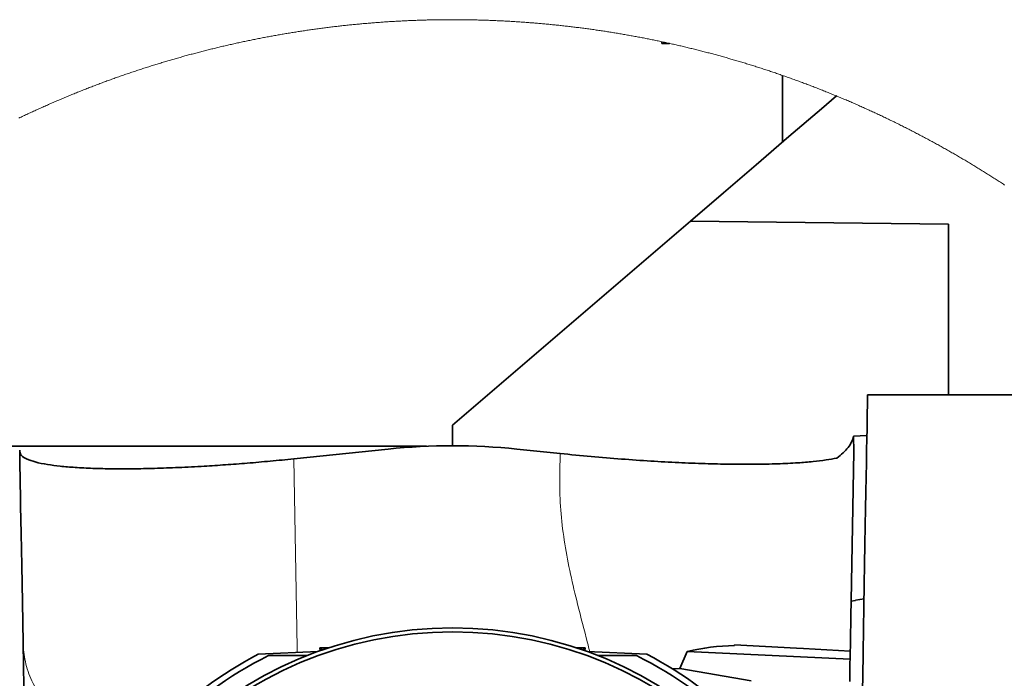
# Model space of a CAD drawing. Header units: millimetres. Extents: x 0 to 11920, y 0 to 8400.
# Tile 13 of 121: x 3482 to 3980, y 2678 to 3011. Entities that reach past the tile are written whole.
import ezdxf

# ---------------------------------------------------------------- set-up
doc = ezdxf.new("R2010")
doc.units = ezdxf.units.MM
doc.header["$LTSCALE"] = 20

msp = doc.modelspace()

# ---------------------------------------------------------------- linework, layer by layer
at = {"color": 7, "linetype": 'Continuous', "lineweight": 35}
for p, q in [((3701.28192, 3011.330989), (3701.234292, 3011.330989)), ((3807.258107, 3000.148919), (3807.258107, 2999.331024)), ((3807.258107, 2999.331024), (3811.021332, 2999.331024)), ((3868.258104, 2983.096507), (3868.258104, 2949.296144)), ((3821.621753, 2909.302738), (3701.258104, 2806.083825)), ((3821.621753, 2909.302738), (3952.258103, 2907.748726)), ((3952.258103, 2907.748726), (3952.258103, 2821.330932)), ((3992.258109, 2821.330932), (3911.308817, 2821.330932)), ((3701.258104, 2806.083825), (3701.258104, 2795.609024)), ((3910.950817, 2800.82145), (3904.253475, 2800.412682)), ((3904.253475, 2800.412682), (3904.307626, 2792.617825)), ((3688.013904, 2795.331028), (3380.485348, 2795.331028)), ((3668.663181, 2793.921259), (3620.892085, 2788.96108)), ((3755.76958, 2791.645673), (3733.853033, 2793.921259)), ((3904.307626, 2792.617825), (3902.984895, 2716.838267)), ((3902.984895, 2716.838267), (3905.258112, 2717.239407)), ((3909.50758, 2718.138245), (3905.258112, 2717.388895)), ((3905.258112, 2717.239407), (3905.258112, 2717.388895)), ((3633.088402, 2691.354659), (3602.968179, 2690.039542)), ((3634.125568, 2693.33103), (3634.234972, 2691.766408)), ((3635.323912, 2692.213562), (3634.125568, 2693.33103)), ((3638.808124, 2693.33103), (3634.125568, 2693.33103)), ((3768.390641, 2693.33103), (3763.708086, 2693.33103)), ((3767.192296, 2692.213562), (3768.390641, 2693.33103)), ((3768.390641, 2693.33103), (3768.281233, 2691.766408)), ((3799.548034, 2690.039542), (3769.427808, 2691.354659)), ((3820.016697, 2691.359428), (3816.359546, 2682.798889)), ((3820.016697, 2691.359428), (3902.473934, 2687.56595)), ((3843.917981, 2694.781211), (3843.907364, 2694.44373)), ((3875.258103, 2693.138745), (3843.917981, 2694.781211)), ((3875.258103, 2693.043855), (3875.258103, 2693.138745)), ((3627.746202, 2689.330962), (3608.156018, 2689.330962)), ((3794.360202, 2689.330962), (3774.770009, 2689.330962)), ((3812.619135, 2682.550696), (3816.359546, 2682.798889)), ((3816.359546, 2682.798889), (3852.393925, 2676.616219))]:
    msp.add_line(p, q, dxfattribs=at)
at = {"color": 7, "linetype": 'Continuous', "lineweight": 18, "flags": 128}
msp.add_lwpolyline([(3980.627291, 2927.614954), (3980.094634, 2927.965191), (3979.56153, 2928.314713), (3979.027994, 2928.663638), (3978.494026, 2929.011968), (3977.95961, 2929.359463), (3977.424763, 2929.706362), (3976.889484, 2930.052665), (3976.353772, 2930.398133), (3975.817628, 2930.743006), (3975.281052, 2931.087282), (3974.744029, 2931.430844), (3974.206589, 2931.773689), (3973.668717, 2932.11582), (3973.130412, 2932.457355), (3972.591691, 2932.798174), (3972.052537, 2933.138397), (3971.512951, 2933.477905), (3970.972933, 2933.816698), (3970.432497, 2934.154776), (3969.891645, 2934.492257), (3969.35036, 2934.829024), (3968.808658, 2935.165075), (3968.266539, 2935.500529), (3967.723988, 2935.835269), (3967.181034, 2936.169294), (3966.637649, 2936.502722), (3966.093846, 2936.835316), (3965.549625, 2937.167314), (3965.004988, 2937.498716), (3964.459948, 2937.829283), (3963.914476, 2938.159254), (3963.368602, 2938.48851), (3962.822311, 2938.81717), (3962.275617, 2939.144996), (3961.728491, 2939.472225), (3961.180977, 2939.79874), (3960.633047, 2940.124539), (3960.084699, 2940.449742), (3959.535949, 2940.774229), (3958.986796, 2941.098002), (3958.437227, 2941.421059), (3957.887269, 2941.743401), (3957.336895, 2942.065147), (3956.786118, 2942.386177), (3956.234939, 2942.706493), (3955.683373, 2943.026093), (3955.131389, 2943.344978), (3954.579003, 2943.663266), (3954.02623, 2943.98084), (3953.473054, 2944.297698), (3952.919476, 2944.613841), (3952.36551, 2944.929269), (3951.811142, 2945.244101), (3951.256387, 2945.558098), (3950.701244, 2945.871499), (3950.145699, 2946.184185), (3949.589752, 2946.496156), (3949.033432, 2946.807531), (3948.476709, 2947.118071), (3947.9196, 2947.427896), (3947.362102, 2947.737125), (3946.804218, 2948.045638), (3946.245946, 2948.353437), (3945.687286, 2948.66052), (3945.128255, 2948.966888), (3944.56882, 2949.27254), (3944.009013, 2949.577597), (3943.448819, 2949.881819), (3942.888252, 2950.185445), (3942.327298, 2950.488237), (3941.765971, 2950.790432), (3941.204257, 2951.091912), (3940.642171, 2951.392677), (3940.079696, 2951.692727), (3939.516865, 2951.992062), (3938.953645, 2952.290681), (3938.390054, 2952.588704), (3937.826089, 2952.885893), (3937.261753, 2953.182367), (3936.697043, 2953.478244), (3936.131962, 2953.773287), (3935.566507, 2954.067734), (3935.00068, 2954.361346), (3934.434496, 2954.654363), (3933.867939, 2954.946545), (3933.301024, 2955.238131), (3932.733737, 2955.529001), (3932.166092, 2955.819157), (3931.598075, 2956.108478), (3931.0297, 2956.397203), (3930.460952, 2956.685212), (3929.891862, 2956.972507), (3929.322399, 2957.259086), (3928.752579, 2957.54483), (3928.182401, 2957.829979), (3927.611865, 2958.114412), (3927.040972, 2958.398131), (3926.469736, 2958.681133), (3925.898127, 2958.963421), (3925.326176, 2959.244874), (3924.753867, 2959.525731), (3924.1812, 2959.805873), (3923.608191, 2960.08518), (3923.034839, 2960.363892), (3922.46113, 2960.641888), (3921.887062, 2960.919049), (3921.312652, 2961.195615), (3920.7379, 2961.471346), (3920.162804, 2961.746481), (3919.587366, 2962.020782), (3919.01157, 2962.294367), (3918.435447, 2962.567356), (3917.858981, 2962.839511), (3917.282157, 2963.110951), (3916.705005, 2963.381675), (3916.12751, 2963.651684), (3915.549688, 2963.920978), (3914.971523, 2964.189556), (3914.393015, 2964.4573), (3913.814165, 2964.724448), (3913.235001, 2964.990762), (3912.65548, 2965.256479), (3912.075646, 2965.521362), (3911.495469, 2965.78553), (3910.914965, 2966.049102), (3910.334133, 2966.311839), (3909.752972, 2966.573742), (3909.171469, 2966.835049), (3908.589654, 2967.09564), (3908.00751, 2967.355397), (3907.425038, 2967.614558), (3906.842239, 2967.872885), (3906.259112, 2968.130496), (3905.675672, 2968.387392), (3905.091904, 2968.643573), (3904.507823, 2968.899038), (3903.923415, 2969.15367), (3903.338693, 2969.407585), (3902.753644, 2969.660905), (3902.168281, 2969.91339), (3901.582606, 2970.16516), (3900.996618, 2970.416096), (3900.410302, 2970.666435), (3899.823688, 2970.91594), (3899.236746, 2971.16473), (3898.649506, 2971.412805), (3898.061953, 2971.660164), (3897.474088, 2971.906808), (3896.885909, 2972.152618), (3896.297417, 2972.397831), (3895.708628, 2972.64221), (3895.555831, 2972.70551), (3894.966654, 2972.948936), (3894.377164, 2973.191646), (3893.787376, 2973.433641), (3893.197291, 2973.674801), (3892.606907, 2973.915365), (3892.01621, 2974.155095), (3891.425215, 2974.39411), (3890.833922, 2974.632409), (3890.242331, 2974.869874), (3889.650442, 2975.106743), (3889.058255, 2975.342777), (3888.465784, 2975.578097), (3887.873001, 2975.812581), (3887.279935, 2976.04647), (3886.686571, 2976.279524), (3886.092923, 2976.511863), (3885.498978, 2976.743367), (3884.904735, 2976.974276), (3884.310208, 2977.20435), (3883.715399, 2977.433708), (3883.120298, 2977.662233), (3882.524915, 2977.890042), (3881.929241, 2978.117254), (3881.333284, 2978.343514), (3880.737044, 2978.569177), (3880.140521, 2978.794006), (3879.543714, 2979.018119), (3878.946632, 2979.241517), (3878.349267, 2979.464081), (3877.751619, 2979.685929), (3877.153695, 2979.907063), (3876.555495, 2980.127361), (3875.95702, 2980.347064), (3875.358269, 2980.565813), (3874.759249, 2980.783966), (3874.159947, 2981.001285), (3873.560376, 2981.217888), (3872.960538, 2981.433776), (3872.360423, 2981.64883), (3871.760048, 2981.863168), (3871.159397, 2982.076791), (3870.558478, 2982.28958), (3869.957291, 2982.501772), (3869.355842, 2982.713011), (3868.754133, 2982.923654), (3868.258104, 2983.096507), (3867.65591, 2983.30572), (3867.053449, 2983.514217), (3866.450734, 2983.721879), (3865.847759, 2983.928826), (3865.244523, 2984.134939), (3864.641026, 2984.340337), (3864.037268, 2984.545019), (3863.433264, 2984.748867), (3862.829, 2984.952), (3862.224482, 2985.154417), (3861.619703, 2985.356), (3861.014679, 2985.556868), (3860.409401, 2985.75702), (3859.803878, 2985.956338), (3859.198101, 2986.154941), (3858.592078, 2986.352709), (3857.985802, 2986.549762), (3857.37928, 2986.7461), (3856.772512, 2986.941603), (3856.165506, 2987.136391), (3855.558246, 2987.330464), (3854.950748, 2987.523702), (3854.343012, 2987.716225), (3853.73503, 2987.907913), (3853.126809, 2988.098887), (3852.51835, 2988.289025), (3851.909652, 2988.478449), (3851.300716, 2988.667157), (3850.691542, 2988.855031), (3850.082137, 2989.04219), (3849.472493, 2989.228633), (3848.862618, 2989.414242), (3848.252512, 2989.599016), (3847.642176, 2989.783195), (3847.031601, 2989.966419), (3846.420802, 2990.149048), (3845.809773, 2990.330842), (3845.198519, 2990.511802), (3844.587035, 2990.692046), (3843.975328, 2990.871576), (3843.363397, 2991.05027), (3842.751242, 2991.22825), (3842.138864, 2991.405395), (3841.526262, 2991.581824), (3840.913437, 2991.75742), (3840.300396, 2991.9323), (3839.687139, 2992.106345), (3839.073658, 2992.279676), (3838.459961, 2992.452291), (3837.846048, 2992.624071), (3837.231927, 2992.795137), (3836.617581, 2992.965367), (3836.003028, 2993.134883), (3835.388258, 2993.303564), (3834.773287, 2993.47153), (3834.158093, 2993.638662), (3833.542697, 2993.805078), (3832.927093, 2993.970659), (3832.31128, 2994.135526), (3831.695259, 2994.299558), (3831.079036, 2994.462875), (3830.462605, 2994.625357), (3829.845972, 2994.787124), (3829.229139, 2994.948176), (3828.612104, 2995.108393), (3827.994868, 2995.267776), (3827.377431, 2995.426443), (3826.759793, 2995.584276), (3826.141961, 2995.741394), (3825.523928, 2995.897797), (3824.905708, 2996.053246), (3824.287288, 2996.208099), (3823.668674, 2996.362117), (3823.049866, 2996.515301), (3822.430864, 2996.66777), (3821.811676, 2996.819404), (3821.192298, 2996.970323), (3820.57273, 2997.120407), (3819.952972, 2997.269777), (3819.333032, 2997.418311), (3818.712901, 2997.566131), (3818.092588, 2997.713116), (3817.472089, 2997.859386), (3816.851411, 2998.004821), (3816.230547, 2998.149422), (3815.609503, 2998.293427), (3814.988278, 2998.436478), (3814.366877, 2998.578814), (3813.745294, 2998.720315), (3813.123535, 2998.861101), (3812.501602, 2999.001172), (3811.879493, 2999.140289), (3811.25721, 2999.278811), (3811.021332, 2999.331024), (3810.39881, 2999.468353), (3809.776112, 2999.604967), (3809.153248, 2999.740747), (3808.530215, 2999.875692), (3807.907011, 3000.009921), (3807.283636, 3000.143436), (3807.258107, 3000.148919), (3806.63456, 3000.28148), (3806.01085, 3000.413325), (3805.386972, 3000.544456), (3804.762933, 3000.674632), (3804.138727, 3000.804213), (3803.514361, 3000.93284), (3802.889835, 3001.06087), (3802.265149, 3001.187947), (3801.640302, 3001.314309), (3801.015299, 3001.439956), (3800.390139, 3001.564768), (3799.764819, 3001.688746), (3799.139347, 3001.811889), (3798.513722, 3001.934436), (3797.887944, 3002.056029), (3797.262009, 3002.176908), (3796.635926, 3002.296951), (3796.009693, 3002.41628), (3795.383312, 3002.534774), (3794.756781, 3002.652553), (3794.130102, 3002.769497), (3793.503281, 3002.885607), (3792.876311, 3003.001002), (3792.249195, 3003.115562), (3791.621938, 3003.229407), (3790.99454, 3003.342417), (3790.367, 3003.454593), (3789.739318, 3003.566054), (3789.111499, 3003.67668), (3788.48354, 3003.786472), (3787.855444, 3003.895548), (3787.227211, 3004.003909), (3786.598844, 3004.111317), (3785.970341, 3004.218009), (3785.341706, 3004.323986), (3784.712939, 3004.429129), (3784.084039, 3004.533437), (3783.455009, 3004.636911), (3782.82585, 3004.739669), (3782.196563, 3004.841712), (3781.567147, 3004.942802), (3780.937605, 3005.043176), (3780.307937, 3005.142835), (3779.678147, 3005.241659), (3779.04823, 3005.339649), (3778.418194, 3005.436924), (3777.788034, 3005.533364), (3777.157755, 3005.62897), (3776.527356, 3005.723861), (3775.896838, 3005.817917), (3775.266202, 3005.911139), (3774.635451, 3006.003645), (3774.004584, 3006.095317), (3773.373602, 3006.186155), (3772.742506, 3006.276277), (3772.111298, 3006.365565), (3771.479979, 3006.454137), (3770.848549, 3006.541875), (3770.217009, 3006.628779), (3769.585361, 3006.714967), (3768.953605, 3006.800321), (3768.321742, 3006.88484), (3767.689774, 3006.968644), (3767.057701, 3007.051614), (3766.425524, 3007.133749), (3765.793245, 3007.215169), (3765.160865, 3007.295755), (3764.528383, 3007.375506), (3763.895802, 3007.454541), (3763.263123, 3007.532743), (3762.630345, 3007.610109), (3761.997471, 3007.686761), (3761.364502, 3007.762578), (3760.731438, 3007.837561), (3760.09828, 3007.911828), (3759.465029, 3007.985261), (3758.831687, 3008.057979), (3758.198254, 3008.129743), (3757.564732, 3008.200792), (3756.93112, 3008.271125), (3756.297422, 3008.340624), (3755.663636, 3008.409289), (3755.029765, 3008.477119), (3754.395809, 3008.544233), (3753.761769, 3008.610514), (3753.127647, 3008.67596), (3752.493443, 3008.74069), (3751.859158, 3008.804587), (3751.224793, 3008.867648), (3750.59035, 3008.929995), (3749.95583, 3008.991507), (3749.321232, 3009.052184), (3748.686559, 3009.112147), (3748.051812, 3009.171274), (3747.416991, 3009.229568), (3746.782096, 3009.287027), (3746.147131, 3009.34377), (3745.512093, 3009.399799), (3744.876987, 3009.454873), (3744.241812, 3009.509233), (3743.606569, 3009.562758), (3742.97126, 3009.615448), (3742.335886, 3009.667423), (3741.700446, 3009.718564), (3741.064943, 3009.76899), (3740.429377, 3009.818462), (3739.793749, 3009.867218), (3739.15806, 3009.91526), (3738.522312, 3009.962347), (3737.886505, 3010.00872), (3737.250641, 3010.054377), (3736.614719, 3010.09908), (3735.978743, 3010.143068), (3735.342711, 3010.186222), (3734.706625, 3010.228661), (3734.070487, 3010.270146), (3733.434299, 3010.310915), (3732.798058, 3010.350969), (3732.161768, 3010.39007), (3731.52543, 3010.428456), (3730.889043, 3010.466126), (3730.25261, 3010.502842), (3729.616132, 3010.538843), (3728.97961, 3010.57401), (3728.343042, 3010.608462), (3727.706432, 3010.642079), (3727.06978, 3010.674861), (3726.433091, 3010.706809), (3725.796357, 3010.738042), (3725.159589, 3010.76844), (3724.522781, 3010.798004), (3723.885935, 3010.826734), (3723.249055, 3010.854748), (3722.612142, 3010.881928), (3721.975192, 3010.908392), (3721.338212, 3010.934022), (3720.701199, 3010.958818), (3720.064156, 3010.982779), (3719.427083, 3011.006025), (3718.789983, 3011.028317), (3718.152855, 3011.050013), (3717.515696, 3011.070755), (3716.878515, 3011.090782), (3716.241311, 3011.109975), (3715.604082, 3011.128333), (3714.96683, 3011.145976), (3714.329556, 3011.162785), (3713.692263, 3011.178759), (3713.054947, 3011.194018), (3712.417614, 3011.208442), (3711.780265, 3011.222032), (3711.142898, 3011.234787), (3710.505515, 3011.246827), (3709.868122, 3011.258033), (3709.23071, 3011.268404), (3708.593286, 3011.27806), (3707.955852, 3011.286882), (3707.31841, 3011.294869), (3706.680953, 3011.302021), (3706.043493, 3011.308458), (3705.406021, 3011.314061), (3704.768542, 3011.31883), (3704.131063, 3011.322883), (3703.493573, 3011.326101), (3702.856082, 3011.328486), (3702.218592, 3011.330035), (3701.581098, 3011.33087), (3701.28192, 3011.330989), (3701.234292, 3011.330989), (3700.596794, 3011.330512), (3699.9593, 3011.32932), (3699.32181, 3011.327294), (3698.68432, 3011.324433), (3698.046837, 3011.320856), (3697.409358, 3011.316446), (3696.771882, 3011.3112), (3696.134418, 3011.305121), (3695.496961, 3011.298326), (3694.859512, 3011.290696), (3694.22207, 3011.282232), (3693.584643, 3011.273053), (3692.947224, 3011.26304), (3692.309819, 3011.252192), (3691.672429, 3011.240509), (3691.035062, 3011.228111), (3690.397702, 3011.214879), (3689.760357, 3011.200813), (3689.123034, 3011.186031), (3688.485734, 3011.170414), (3687.848449, 3011.153963), (3687.211186, 3011.136797), (3686.573952, 3011.118677), (3685.936734, 3011.099842), (3685.299538, 3011.080292), (3684.662372, 3011.059788), (3684.025228, 3011.038569), (3683.388114, 3011.016634), (3682.75103, 3010.993746), (3682.113975, 3010.970143), (3681.476943, 3010.945705), (3680.839948, 3010.920432), (3680.202983, 3010.894445), (3679.566055, 3010.867623), (3678.929157, 3010.839966), (3678.292297, 3010.811594), (3677.655473, 3010.782388), (3677.018687, 3010.752347), (3676.381931, 3010.721591), (3675.745226, 3010.689881), (3675.108552, 3010.657457), (3674.471922, 3010.624316), (3673.835337, 3010.590342), (3673.198797, 3010.555413), (3672.562294, 3010.519889), (3671.925843, 3010.483411), (3671.289429, 3010.446218), (3670.653067, 3010.40819), (3670.016758, 3010.369447), (3669.380493, 3010.329869), (3668.744281, 3010.289457), (3668.10812, 3010.248211), (3667.472005, 3010.206249), (3666.835949, 3010.163453), (3666.199945, 3010.119823), (3665.564001, 3010.075477), (3664.928108, 3010.030296), (3664.292276, 3009.984282), (3663.656503, 3009.937432), (3663.020782, 3009.889868), (3662.385128, 3009.841469), (3661.749534, 3009.792355), (3661.114, 3009.742287), (3660.478532, 3009.691504), (3659.843124, 3009.640005), (3659.207784, 3009.587672), (3658.57251, 3009.534505), (3657.937303, 3009.480503), (3657.302163, 3009.425667), (3656.667091, 3009.370115), (3656.032093, 3009.313849), (3655.397169, 3009.256628), (3654.762313, 3009.198692), (3654.127531, 3009.139922), (3653.492823, 3009.080437), (3652.85819, 3009.020117), (3652.223632, 3008.958963), (3651.589148, 3008.896974), (3650.954753, 3008.83427), (3650.320426, 3008.770731), (3649.686187, 3008.706477), (3649.052024, 3008.64127), (3648.41795, 3008.575347), (3647.78395, 3008.508709), (3647.15004, 3008.441237), (3646.516211, 3008.37293), (3645.882472, 3008.303788), (3645.248823, 3008.233932), (3644.615255, 3008.163241), (3643.981784, 3008.091715), (3643.348396, 3008.019474), (3642.715104, 3007.946399), (3642.081901, 3007.872489), (3641.448796, 3007.797864), (3640.815779, 3007.722405), (3640.18286, 3007.64623), (3639.550038, 3007.569101), (3638.917312, 3007.491258), (3638.284683, 3007.412699), (3637.652159, 3007.333306), (3637.019731, 3007.253078), (3636.3874, 3007.172015), (3635.755174, 3007.090238), (3635.123059, 3007.007626), (3634.491034, 3006.924179), (3633.85912, 3006.840017), (3633.227326, 3006.755021), (3632.595621, 3006.66931), (3631.964035, 3006.582764), (3631.332554, 3006.495383), (3630.701177, 3006.407288), (3630.069919, 3006.318358), (3629.438765, 3006.228593), (3628.807731, 3006.137994), (3628.176816, 3006.04668), (3627.546005, 3005.95465), (3626.915313, 3005.861786), (3626.284741, 3005.768088), (3625.654288, 3005.673555), (3625.023954, 3005.578306), (3624.393739, 3005.482224), (3623.763643, 3005.385426), (3623.133667, 3005.287674), (3622.503824, 3005.189326), (3621.874086, 3005.090025), (3621.244498, 3004.990009), (3620.615013, 3004.889277), (3619.985662, 3004.78771), (3619.356446, 3004.68531), (3618.727364, 3004.582074), (3618.0984, 3004.478124), (3617.469571, 3004.373339), (3616.840877, 3004.267839), (3616.212301, 3004.161504), (3615.583874, 3004.054335), (3614.955582, 3003.94645), (3614.327423, 3003.837732), (3613.699399, 3003.728297), (3613.071509, 3003.618029), (3612.443767, 3003.506926), (3611.81616, 3003.395107), (3611.188687, 3003.282455), (3610.561363, 3003.169087), (3609.934188, 3003.054884), (3609.307147, 3002.939847), (3608.680256, 3002.824095), (3608.053513, 3002.707508), (3607.426904, 3002.590206), (3606.800459, 3002.471951), (3606.174149, 3002.353099), (3605.548002, 3002.233413), (3604.922004, 3002.112892), (3604.296155, 3001.991537), (3603.670455, 3001.869467), (3603.044905, 3001.746681), (3602.419518, 3001.623061), (3601.79428, 3001.498607), (3601.169206, 3001.373318), (3600.544281, 3001.247433), (3599.91952, 3001.120594), (3599.294923, 3000.99304), (3598.670475, 3000.864652), (3598.046191, 3000.735548), (3597.422086, 3000.60561), (3596.798129, 3000.474957), (3596.174337, 3000.343469), (3595.550708, 3000.211147), (3594.927259, 3000.078109), (3594.303973, 2999.944356), (3593.680851, 2999.809769), (3593.057893, 2999.674347), (3592.435114, 2999.53821), (3591.812499, 2999.401239), (3591.190062, 2999.263433), (3590.567805, 2999.124911), (3589.945711, 2998.985675), (3589.323796, 2998.845604), (3588.70206, 2998.704699), (3588.080488, 2998.563078), (3587.45911, 2998.420623), (3586.83791, 2998.277453), (3586.216874, 2998.133448), (3585.596032, 2997.988728), (3584.975384, 2997.843173), (3584.3549, 2997.696903), (3583.734609, 2997.549799), (3583.114497, 2997.40198), (3582.494579, 2997.253326), (3581.87484, 2997.103837), (3581.255294, 2996.953633), (3580.635942, 2996.802715), (3580.016769, 2996.650961), (3579.39779, 2996.498373), (3578.779004, 2996.34507), (3578.160413, 2996.190932), (3577.542014, 2996.03608), (3576.92381, 2995.880511), (3576.305799, 2995.72399), (3575.687997, 2995.566872), (3575.070374, 2995.408919), (3574.452959, 2995.250133), (3573.835753, 2995.090631), (3573.21874, 2994.930294), (3572.601922, 2994.769242), (3571.985312, 2994.607475), (3571.36891, 2994.444874), (3570.752703, 2994.281438), (3570.136703, 2994.117287), (3569.520913, 2993.952301), (3568.905331, 2993.7866), (3568.289958, 2993.620184), (3567.674793, 2993.452933), (3567.059837, 2993.284848), (3566.44509, 2993.116048), (3565.830566, 2992.946532), (3565.216251, 2992.776182), (3564.602144, 2992.605117), (3563.988261, 2992.433217), (3563.374586, 2992.260602), (3562.761135, 2992.087153), (3562.147893, 2991.912988), (3561.534874, 2991.737989), (3560.922079, 2991.562274), (3560.309507, 2991.385844), (3559.697144, 2991.20858), (3559.085019, 2991.030482), (3558.473103, 2990.851668), (3557.861425, 2990.672138), (3557.249971, 2990.491775), (3556.63874, 2990.310696), (3556.027733, 2990.128782), (3555.416964, 2989.946154), (3554.806419, 2989.76281), (3554.196112, 2989.578632), (3553.586028, 2989.393738), (3552.976169, 2989.20801), (3552.366562, 2989.021567), (3551.757179, 2988.834289), (3551.148035, 2988.646296), (3550.539128, 2988.457587), (3549.930446, 2988.268045), (3549.322016, 2988.077787), (3548.713826, 2987.886694), (3548.105873, 2987.694886), (3547.498159, 2987.502363), (3546.890683, 2987.309006), (3546.283461, 2987.114933), (3545.676477, 2986.920026), (3545.069732, 2986.724404), (3544.46324, 2986.528066), (3543.857001, 2986.330894), (3543.251, 2986.133006), (3542.645253, 2985.934284), (3542.039744, 2985.734847), (3541.434504, 2985.534695), (3540.829502, 2985.333708), (3540.224753, 2985.132006), (3539.620273, 2984.929588), (3539.016031, 2984.726337), (3538.412042, 2984.52237), (3537.808321, 2984.317687), (3537.204854, 2984.11217), (3536.601655, 2983.905938), (3535.998695, 2983.698872), (3535.396017, 2983.49109), (3534.793578, 2983.282593), (3534.191422, 2983.073381), (3533.589519, 2982.863334), (3532.98787, 2982.652572), (3532.386504, 2982.440975), (3531.785391, 2982.228664), (3531.184561, 2982.015637), (3530.583985, 2981.801775), (3529.983677, 2981.587318), (3529.383637, 2981.371906), (3528.78388, 2981.155899), (3528.184391, 2980.939058), (3527.585171, 2980.721501), (3526.986219, 2980.503228), (3526.38755, 2980.284122), (3525.789149, 2980.0643), (3525.191031, 2979.843763), (3524.593197, 2979.622391), (3523.99563, 2979.400304), (3523.398347, 2979.177502), (3522.801332, 2978.953984), (3522.204615, 2978.729633), (3521.608166, 2978.504565), (3521.012016, 2978.278664), (3520.416133, 2978.052166), (3519.820549, 2977.824834), (3519.225247, 2977.596787), (3518.630229, 2977.368024), (3518.035494, 2977.138427), (3517.441057, 2976.908115), (3516.846903, 2976.677087), (3516.253032, 2976.445225), (3515.659459, 2976.212767), (3515.066184, 2975.979474), (3514.473207, 2975.745466), (3513.880514, 2975.510624), (3513.288118, 2975.275186), (3512.69602, 2975.038913), (3512.104206, 2974.801925), (3511.512704, 2974.564102), (3510.921501, 2974.325684), (3510.330595, 2974.086431), (3509.739987, 2973.846462), (3509.149693, 2973.605779), (3508.559666, 2973.364261), (3507.969968, 2973.122147), (3507.380597, 2972.879198), (3506.791495, 2972.635534), (3506.20272, 2972.391155), (3505.614243, 2972.145942), (3505.026065, 2971.900132), (3504.438214, 2971.653488), (3503.850661, 2971.406129), (3503.263436, 2971.158055), (3502.676509, 2970.909146), (3502.08988, 2970.65964), (3501.503579, 2970.409301), (3500.917606, 2970.158246), (3500.331931, 2969.906476), (3499.746583, 2969.653991), (3499.161564, 2969.400671), (3498.576842, 2969.146755), (3497.992448, 2968.892005), (3497.408353, 2968.63654), (3496.824615, 2968.380359), (3496.241175, 2968.123463), (3495.658062, 2967.865852), (3495.075278, 2967.607406), (3494.492792, 2967.348364), (3493.910663, 2967.088488), (3493.328862, 2966.827896), (3492.747359, 2966.56659), (3492.166214, 2966.304567), (3491.585396, 2966.04183), (3491.004907, 2965.778378), (3490.424715, 2965.51421), (3489.844881, 2965.249208), (3489.265405, 2964.983609), (3488.686226, 2964.717177), (3488.107406, 2964.450029), (3487.528913, 2964.182165), (3486.950748, 2963.913587), (3486.37291, 2963.644293), (3485.795431, 2963.374284), (3485.218309, 2963.10356), (3484.641485, 2962.83212), (3484.065019, 2962.559846), (3483.48891, 2962.286976), (3482.913129, 2962.013271), (3482.337706, 2961.738971), (3481.76261, 2961.463836)], dxfattribs=at)
at = {"color": 7, "linetype": 'Continuous', "lineweight": 35, "flags": 128}
for points in [[(3821.621753, 2909.302738), (3838.333905, 2923.634318), (3854.979031, 2937.908557), (3871.535823, 2952.10698), (3887.983061, 2966.211346), (3895.555831, 2972.70551)], [(3908.597194, 2665.982273), (3908.818133, 2678.639558), (3909.032307, 2690.90977), (3909.239255, 2702.76573), (3909.438513, 2714.18145), (3909.62965, 2725.131419), (3909.812234, 2735.591796), (3909.985863, 2745.539215), (3910.150163, 2754.951862), (3910.304762, 2763.808873), (3910.449319, 2772.0907), (3910.583518, 2779.779103), (3910.707079, 2786.857036), (3910.819687, 2793.309), (3910.921134, 2799.120572), (3911.011167, 2804.278997), (3911.089621, 2808.772948), (3911.156289, 2812.592414), (3911.211036, 2815.729049), (3911.253743, 2818.17582), (3911.28432, 2819.927362), (3911.302693, 2820.97986), (3911.308817, 2821.330932)], [(3482.196145, 2793.330935), (3482.202403, 2792.972115), (3482.221179, 2791.896609), (3482.252411, 2790.106919), (3482.296042, 2787.607577), (3482.351951, 2784.404901), (3482.41999, 2780.506519), (3482.500009, 2775.922206), (3482.5918, 2770.663407), (3482.695155, 2764.743117), (3482.809774, 2758.175877), (3482.935421, 2750.97802), (3483.071737, 2743.167308), (3483.218454, 2734.763053), (3483.375125, 2725.786236), (3483.541451, 2716.258791), (3483.716927, 2706.204441), (3483.901195, 2695.648101), (3484.093778, 2684.615877), (3484.294169, 2673.13495), (3484.501891, 2661.233929)], [(3902.277149, 2676.291731), (3902.400978, 2683.385995), (3902.513884, 2689.854053), (3902.61545, 2695.673373), (3902.705349, 2700.823572), (3902.783252, 2705.286768), (3902.848892, 2709.047344), (3902.902044, 2712.092069), (3902.942516, 2714.410451), (3902.970157, 2715.994385), (3902.984895, 2716.838267)], [(3902.54458, 2691.613105), (3878.796518, 2692.858365), (3875.258103, 2693.043855)]]:
    msp.add_lwpolyline(points, dxfattribs=at)
at = {"color": 8, "linetype": 'Continuous', "lineweight": 18, "flags": 128}
msp.add_lwpolyline([(3620.892085, 2788.96108), (3622.562744, 2693.248776), (3622.603796, 2690.896896)], dxfattribs=at)
at = {"color": 7, "linetype": 'Continuous', "lineweight": 35}
for centre, radius in [((3701.258103, 2503.330928), 200.000004), ((3701.258105, 2503.331035), 197.999996)]:
    msp.add_circle(centre, radius, dxfattribs=at)
for centre, radius, start, end in [((3701.258107, 2480.016963), 315.592041, 84.07181514, 95.92818486), ((3846.769981, 2578.200803), 116.278168, 91.41069035, 103.30178348), ((3701.257368, 2503.331655), 210.999052, 117.76379846, 152.23617258), ((3701.257959, 2503.331099), 207.999809, 116.59018432, 153.40980649), ((3701.257799, 2503.330646), 208.000421, 26.59024881, 63.40975808), ((3701.257735, 2503.330601), 211.000501, 27.59356798, 62.23606836)]:
    msp.add_arc(centre, radius, start, end, dxfattribs=at)
for points, knots in [([(3895.727716, 2789.379743), (3896.823155, 2790.235335), (3898.893151, 2791.852106), (3901.431844, 2794.599902), (3903.344667, 2797.403632), (3903.960443, 2799.442456), (3904.253475, 2800.412682)], [0, 0, 0, 0, 0.2926698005, 0.5530435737, 0.7873045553, 1, 1, 1, 1]), ([(3482.210331, 2792.518404), (3482.446698, 2791.836335), (3483.029376, 2790.154948), (3486.19047, 2788.5941), (3490.552682, 2787.131114), (3496.317584, 2786.032918), (3503.025977, 2785.165067), (3510.66959, 2784.525739), (3519.541741, 2784.088923), (3529.277793, 2783.881804), (3539.684112, 2783.891823), (3550.798119, 2784.107284), (3562.863739, 2784.5466), (3574.841417, 2785.169316), (3586.424005, 2785.923283), (3597.573587, 2786.774815), (3609.10259, 2787.774639), (3616.941785, 2788.56354), (3620.892085, 2788.96108)], [0, 0, 0, 0, 0.0148891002, 0.0367035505, 0.0699103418, 0.1146453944, 0.1603725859, 0.2140108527, 0.2776078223, 0.3492724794, 0.4210599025, 0.4988864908, 0.5856418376, 0.6777926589, 0.7539245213, 0.8324601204, 0.9155738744, 1, 1, 1, 1]), ([(3755.76958, 2791.645673), (3760.983313, 2791.125219), (3771.315873, 2790.093784), (3786.602556, 2788.83072), (3801.368409, 2787.799509), (3815.455669, 2787.030954), (3828.74845, 2786.508691), (3841.602077, 2786.21378), (3853.866762, 2786.164679), (3865.398025, 2786.383423), (3875.223662, 2786.832981), (3883.383241, 2787.49573), (3889.951949, 2788.243183), (3893.924799, 2789.024963), (3895.727716, 2789.379743)], [0, 0, 0, 0, 0.1120079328, 0.221976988, 0.32788715, 0.4284225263, 0.5235605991, 0.6122588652, 0.7032588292, 0.7857264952, 0.8587934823, 0.9134720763, 0.9607327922, 1, 1, 1, 1])]:
    msp.add_open_spline(points, degree=3, knots=knots, dxfattribs=at)
at = {"color": 8, "linetype": 'Continuous', "lineweight": 18}
for points, knots in [([(3770.705892, 2691.298869), (3770.324603, 2692.809496), (3768.303684, 2700.816172), (3764.827614, 2713.852646), (3760.898055, 2730.517908), (3757.947432, 2745.790522), (3755.923601, 2761.080984), (3755.34555, 2776.394335), (3755.628305, 2786.564341), (3755.76958, 2791.645673)], [0, 0, 0, 0, 0.0458492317, 0.2430116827, 0.3970276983, 0.5496267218, 0.7006268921, 0.8504215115, 1, 1, 1, 1]), ([(3536.49909, 2634.603766), (3536.368693, 2634.65618), (3532.530103, 2636.199133), (3525.506266, 2639.9388), (3515.784462, 2645.816155), (3507.265346, 2652.309356), (3500.009783, 2659.196862), (3493.503978, 2667.091788), (3488.259119, 2676.044214), (3484.681924, 2685.996962), (3484.152212, 2692.68025), (3483.896725, 2695.903686)], [0, 0, 0, 0, 0.0049526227, 0.1457931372, 0.2794851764, 0.4051595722, 0.5224136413, 0.6313423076, 0.7645827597, 0.8864552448, 1, 1, 1, 1])]:
    msp.add_open_spline(points, degree=3, knots=knots, dxfattribs=at)

doc.saveas('drawing.dxf')
